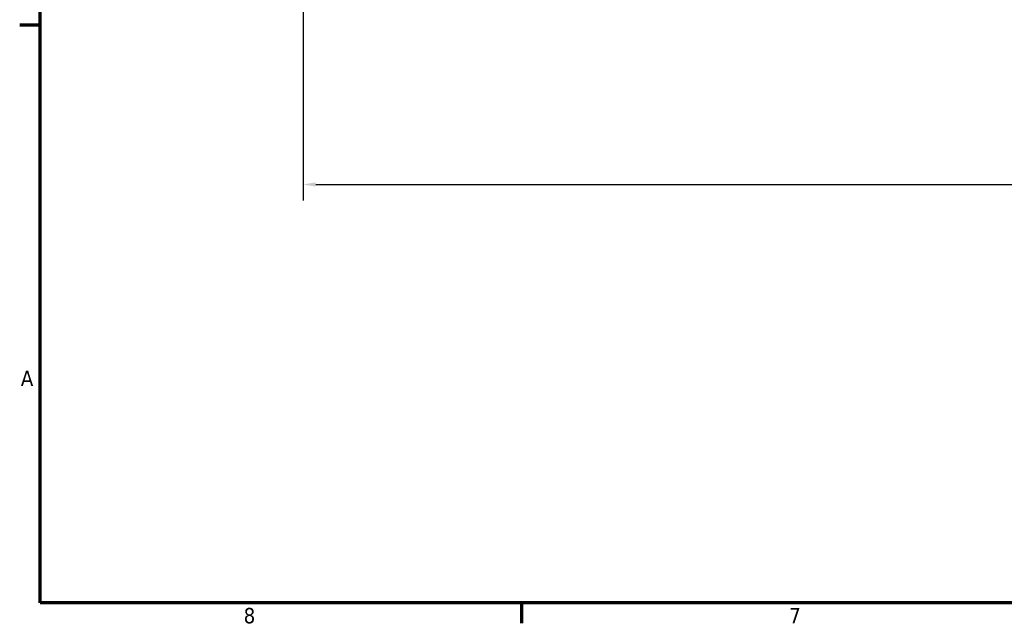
# Model space of a CAD drawing. Header units: inches. Extents: x 0.1 to 17, y 0.3 to 10.7.
# Tile 1 of 74: x 0.2 to 4, y 0.4 to 2.8. Entities that reach past the tile are written whole.
import ezdxf

# ---------------------------------------------------------------- set-up
doc = ezdxf.new("R2010")
doc.units = ezdxf.units.IN
doc.header["$LTSCALE"] = 0.5
doc.header["$MEASUREMENT"] = 0
doc.layers.add('Border (ANSI)', color=7, linetype='Continuous', lineweight=70)
doc.layers.add('Dimension (ANSI)', color=7, linetype='Continuous', lineweight=25)
doc.styles.add('Note Text (ANSI)', font='tahoma.ttf')
doc.dimstyles.new('Default (ANSI)', dxfattribs={"dimscale": 0.5, "dimtxt": 0.12, "dimasz": 0.098425, "dimexe": 0.125, "dimexo": 0.0625, "dimgap": 0.031496, "dimtad": 0, "dimtih": 1, "dimtoh": 1, "dimrnd": 1e-08, "dimzin": 4, "dimdsep": 46, "dimtxsty": 'Note Text (ANSI)', "dimcen": 0.09, "dimdle": 0.393701, "dimclrd": 256, "dimclre": 256, "dimclrt": 256, "dimadec": 0, "dimazin": 1, "dimtfac": 1, "dimtofl": 0, "dimtmove": 0, "dimatfit": 3, "dimfxl": 1, "dimtolj": 1, "dimtzin": 4, "dimlwd": -1, "dimlwe": -1, "dimarcsym": 0})

# ---------------------------------------------------------------- blocks, each defined once
blk = doc.blocks.new('Borders Default Border')
at = {"layer": 'Border (ANSI)'}
for p, q in [((0.5, 5.5), (0.34, 5.5)), ((4.25, 1), (4.25, 0.84))]:
    blk.add_line(p, q, dxfattribs=at)
at = {"layer": 'Border (ANSI)', "flags": 128}
blk.add_lwpolyline([(0.5, 1), (0.5, 21), (33.5, 21), (33.5, 1), (0.5, 1)], dxfattribs=at)
at = {"layer": 'Border (ANSI)', "char_height": 0.12, "attachment_point": 7, "style": 'Note Text (ANSI)'}
for s, insert in [('A', (0.349, 2.69)), ('8', (2.0858, 0.8373)), ('7', (6.3378, 0.84))]:
    blk.add_mtext(s, dxfattribs=dict(at, insert=insert))
blk = doc.blocks.new('*D6')
at = {"layer": 'Defpoints', "color": 0, "transparency": 16777216}
for p in [(1.2746, 3.3897), (10.8359, 3.0971), (1.2746, 2.1298)]:
    blk.add_point(p, dxfattribs=at)
at = {"layer": 'Dimension (ANSI)', "transparency": 16777216}
for p, q in [((1.2746, 3.3584), (1.2746, 2.0673)), ((10.8359, 3.0659), (10.8359, 2.0673)), ((1.3238, 2.1298), (5.9621, 2.1298)), ((10.7866, 2.1298), (6.1483, 2.1298))]:
    blk.add_line(p, q, dxfattribs=at)
for points in [[(1.3238, 2.138), (1.3238, 2.1216), (1.2746, 2.1298)], [(10.7866, 2.138), (10.7866, 2.1216), (10.8359, 2.1298)]]:
    blk.add_solid(points, dxfattribs=at)
at = {"layer": 'Dimension (ANSI)', "transparency": 16777216, "insert": (5.9778, 2.161), "char_height": 0.06, "attachment_point": 1, "style": 'Note Text (ANSI)'}
blk.add_mtext('\\A1;9.56', dxfattribs=at)

msp = doc.modelspace()

# ---------------------------------------------------------------- block references
at = {"xscale": 0.5, "yscale": 0.5, "zscale": 0.5}
msp.add_blockref('Borders Default Border', (0, 0), dxfattribs=at)

# ---------------------------------------------------------------- dimensions: what is measured, and where the dimension line sits
at = {"layer": 'Dimension (ANSI)'}
dim = msp.add_linear_dim(base=(1.2746, 2.1298), p1=(10.8359, 3.0971), p2=(1.2746, 3.3897), angle=180, dimstyle='Default (ANSI)', override={"dimgap": 0.031496, "dimtih": 0, "dimtoh": 0, "dimdec": 2, "dimtol": 0, "dimlim": 0, "dimtp": 0, "dimtm": 0, "dimtdec": 2, "dimatfit": 1}, dxfattribs=at)
dim.commit()
dim.dimension.update_dxf_attribs({"geometry": '*D6', "text_midpoint": (6.0552, 2.1298), "dimtype": 160})

doc.saveas('drawing.dxf')
